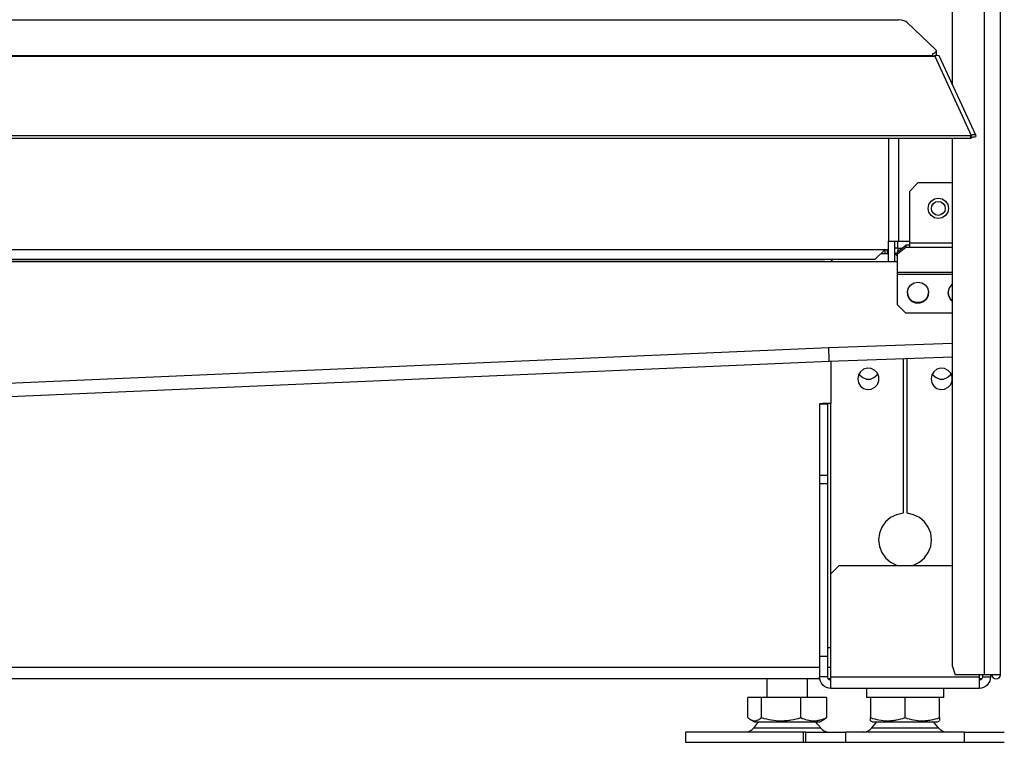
# Model space of a CAD drawing. Header units: millimetres. Extents: x 0 to 39025, y -31299 to 8400.
# Tile 110 of 206: x 15112 to 15354, y -13868 to -13690. Entities that reach past the tile are written whole.
import ezdxf

# ---------------------------------------------------------------- set-up
doc = ezdxf.new("R2010")
doc.units = ezdxf.units.MM

# ---------------------------------------------------------------- blocks, each defined once
blk = doc.blocks.new('*U96')
at = {"linetype": 'Continuous'}
for p, q in [((1092.67, 15.55), (1092.67, 11)), ((1102.67, 11), (1102.67, 15.55)), ((1117.1, 13.25), (1117.1, 11)), ((1136.1, 11), (1136.1, 13.25)), ((1088.01, 6.05), (1088.01, 11)), ((1091.36, 11), (1088.01, 11)), ((1091.36, 6.05), (1091.36, 11)), ((1101.03, 11), (1091.36, 11)), ((1101.03, 6.05), (1101.03, 11)), ((1107.34, 11), (1101.03, 11)), ((1107.34, 11), (1107.34, 6.05)), ((1118.1, 11), (1117.1, 11)), ((1118.1, 11), (1118.1, 6.05)), ((1118.67, 11), (1118.1, 11)), ((1126.02, 11), (1118.67, 11)), ((1126.6, 11), (1126.02, 11)), ((1126.6, 6.05), (1126.6, 11)), ((1127.17, 11), (1126.6, 11)), ((1134.52, 11), (1127.17, 11)), ((1135.1, 11), (1134.52, 11)), ((1136.1, 11), (1135.1, 11)), ((1135.1, 6.05), (1135.1, 11)), ((1088.61, 5.61), (1089.67, 5)), ((1089.67, 5), (1092.53, 5)), ((1092.53, 5), (1105.67, 5)), ((1105.67, 5), (1106.73, 5.61)), ((1107.34, 6.05), (1106.72, 5.64)), ((1118.1, 5.29), (1118.6, 5)), ((1119.62, 5), (1118.4, 3.57)), ((1118.6, 5), (1134.6, 5)), ((1134.79, 3.57), (1133.57, 5)), ((1134.6, 5), (1135.1, 5.29)), ((1072.67, 2.5), (1072.67, 0)), ((1101.6, 2.5), (1072.67, 2.5)), ((1089.48, 3.57), (1105.87, 3.57)), ((1101.6, 2.5), (1101.6, 0)), ((1102.22, 2.5), (1101.6, 2.5)), ((1102.22, 0), (1102.22, 2.5)), ((1102.22, 2.5), (1111.97, 2.5)), ((1111.97, 2.5), (1111.97, 0)), ((1141.22, 2.5), (1111.97, 2.5)), ((1118.4, 3.57), (1134.79, 3.57)), ((1141.22, 0), (1141.22, 2.5)), ((1141.22, 2.5), (1150.97, 2.5)), ((1072.67, 0), (1101.6, 0)), ((1101.6, 0), (1102.22, 0)), ((1102.22, 0), (1111.97, 0)), ((1111.97, 0), (1141.22, 0)), ((1141.22, 0), (1150.97, 0))]:
    blk.add_line(p, q, dxfattribs=at)
for centre, start, end in [((1087.43, 5), 270, 325.0151), ((1107.91, 5), 214.9849, 270), ((1116.36, 5), 270, 325.0151), ((1136.84, 5), 214.9849, 270)]:
    blk.add_arc(centre, 2.5, start, end, dxfattribs=at)
at = {"lineweight": 25}
for points in [[(1146.09, 16.6), (1146.09, 16.6), (1146.09, 890.48), (1146.09, 890.48)], [(1150, 16.6), (1150, 16.6), (1150, 889.79), (1150, 889.79)], [(1138.25, 161.51), (1138.25, 161.51), (1138.25, 195.65), (1138.25, 195.65)], [(840, 177.43), (840, 177.43), (1108, 177.43), (1108, 177.43)], [(1108, 177.43), (1108, 177.43), (1125, 177.43), (1125, 177.43)], [(1127.16, 176.8), (1127.16, 176.8), (1134.15, 170.12), (1134.15, 170.12)], [(1134.3, 169.06), (1134.3, 169.06), (1134.3, 169.83), (1134.3, 169.83)], [(179.2, 168.71), (179.2, 168.71), (1133.33, 168.71), (1133.33, 168.71)], [(179.2, 168.49), (179.2, 168.49), (1133.33, 168.49), (1133.33, 168.49)], [(1133.33, 169.14), (1133.33, 169.14), (1133.33, 168.71), (1133.33, 168.71)], [(1133.33, 168.49), (1133.33, 168.49), (1133.89, 168.49), (1133.89, 168.49)], [(1133.81, 168.49), (1133.81, 168.49), (1133.77, 168.53), (1133.77, 168.53)], [(1133.89, 168.5), (1133.89, 168.5), (1133.89, 168.49), (1133.89, 168.49)], [(1133.89, 168.49), (1133.89, 168.49), (1133.89, 168.5), (1133.89, 168.5)], [(1133.89, 168.49), (1133.89, 168.49), (1142.8, 149.07), (1142.8, 149.07)], [(1134.39, 168.67), (1134.39, 168.67), (1134.21, 168.84), (1134.21, 168.84)], [(1143.96, 149.09), (1143.96, 149.09), (1135.06, 168.48), (1135.06, 168.48)], [(179.2, 149.07), (179.2, 149.07), (1142.79, 149.07), (1142.79, 149.07)], [(179.2, 148.41), (179.2, 148.41), (1142.79, 148.41), (1142.79, 148.41)], [(1122.5, 148.41), (1122.5, 148.41), (1122.5, 123.09), (1122.5, 123.09)], [(1125, 148.41), (1125, 148.41), (1125, 123.09), (1125, 123.09)], [(1138.25, 18.61), (1138.25, 18.61), (1138.25, 148.41), (1138.25, 148.41)], [(1142.8, 149.07), (1142.8, 149.07), (1142.79, 149.07), (1142.79, 149.07)], [(1142.79, 148.41), (1142.79, 148.41), (1142.79, 149.07), (1142.79, 149.07)], [(1142.8, 148.41), (1142.8, 148.41), (1142.79, 148.41), (1142.79, 148.41)], [(1142.8, 148.41), (1142.8, 148.41), (1142.8, 149.07), (1142.8, 149.07)], [(1143.19, 148.72), (1143.19, 148.72), (1143.13, 148.7), (1143.13, 148.7)], [(1143.13, 148.7), (1143.13, 148.7), (1143.89, 148.69), (1143.89, 148.69)], [(1129.76, 137.39), (1129.76, 137.39), (1127.76, 135.38), (1127.76, 135.38)], [(1138.25, 137.39), (1138.25, 137.39), (1129.76, 137.39), (1129.76, 137.39)], [(1127.76, 122.57), (1127.76, 122.57), (1127.76, 135.38), (1127.76, 135.38)], [(836.5, 121.08), (836.5, 121.08), (1122.5, 121.08), (1122.5, 121.08)], [(1119.2, 118.57), (1119.2, 118.57), (1121.7, 121.08), (1121.7, 121.08)], [(1121.7, 120.08), (1121.7, 120.08), (1121.7, 121.08), (1121.7, 121.08)], [(1122.2, 121.08), (1122.2, 121.08), (1122.2, 120.08), (1122.2, 120.08)], [(1122.5, 118.07), (1122.5, 118.07), (1122.5, 123.09), (1122.5, 123.09)], [(1124, 123.09), (1124, 123.09), (1124, 118.07), (1124, 118.07)], [(1124.76, 120.47), (1124.76, 120.47), (1126.76, 122.09), (1126.76, 122.09)], [(1126.76, 121.5), (1126.76, 121.5), (1124.76, 119.88), (1124.76, 119.88)], [(1124.8, 121.39), (1124.8, 121.39), (1124.8, 123.09), (1124.8, 123.09)], [(1124.8, 121.39), (1124.8, 121.39), (1125.9, 121.39), (1125.9, 121.39)], [(1124.8, 121.39), (1124.8, 121.39), (1124.8, 120.49), (1124.8, 120.49)], [(1125, 123.09), (1125, 123.09), (1127.76, 123.09), (1127.76, 123.09)], [(1126.76, 122.09), (1126.76, 122.09), (1126.76, 121.5), (1126.76, 121.5)], [(1127.76, 122.09), (1127.76, 122.09), (1126.76, 122.09), (1126.76, 122.09)], [(1127.76, 121.5), (1127.76, 121.5), (1126.76, 121.5), (1126.76, 121.5)], [(1138.25, 122.57), (1138.25, 122.57), (1127.76, 122.57), (1127.76, 122.57)], [(1138.25, 121.5), (1138.25, 121.5), (1127.76, 121.5), (1127.76, 121.5)], [(1119.2, 118.57), (1119.2, 118.57), (836.5, 118.57), (836.5, 118.57)], [(1108.9, 118.57), (1108.9, 118.57), (1108.4, 118.07), (1108.4, 118.07)], [(1120.7, 120.08), (1120.7, 120.08), (1122.5, 120.08), (1122.5, 120.08)], [(1124, 120.08), (1124, 120.08), (1124.1, 120.08), (1124.1, 120.08)], [(1124.76, 119.41), (1124.76, 119.41), (1124.1, 120.08), (1124.1, 120.08)], [(1124.76, 120.08), (1124.76, 120.08), (1124.1, 120.08), (1124.1, 120.08)], [(1124.76, 119.88), (1124.76, 119.88), (1124.76, 120.47), (1124.76, 120.47)], [(1124.76, 115.36), (1124.76, 115.36), (1124.76, 119.88), (1124.76, 119.88)], [(1106.8, 118.09), (1106.8, 118.09), (836.5, 118.09), (836.5, 118.09)], [(836.5, 118.07), (836.5, 118.07), (1124.76, 118.07), (1124.76, 118.07)], [(1106.8, 118.09), (1106.8, 118.09), (1107.18, 118.07), (1107.18, 118.07)], [(1106.8, 118.07), (1106.8, 118.07), (1106.8, 118.09), (1106.8, 118.09)], [(1138.25, 115.36), (1138.25, 115.36), (1124.76, 115.36), (1124.76, 115.36)], [(1124.76, 107.43), (1124.76, 107.43), (1124.76, 114.91), (1124.76, 114.91)], [(1138.25, 114.91), (1138.25, 114.91), (1124.76, 114.91), (1124.76, 114.91)], [(1124.76, 107.43), (1124.76, 107.43), (1126.76, 105.42), (1126.76, 105.42)], [(1138.25, 105.42), (1138.25, 105.42), (1126.76, 105.42), (1126.76, 105.42)], [(847.77, 85.7), (847.77, 85.7), (1107.86, 96.94), (1107.86, 96.94)], [(1107.86, 96.94), (1107.86, 96.94), (1138.25, 98.01), (1138.25, 98.01)], [(1138.25, 94.61), (1138.25, 94.61), (1108, 93.55), (1108, 93.55)], [(1108, 93.55), (1108, 93.55), (847.92, 82.31), (847.92, 82.31)], [(1108.4, 93.56), (1108.4, 93.56), (1108.4, 83.23), (1108.4, 83.23)], [(1126.1, 94.19), (1126.1, 94.19), (1126.1, 56.24), (1126.1, 56.24)], [(1127.1, 56.24), (1127.1, 56.24), (1127.1, 94.22), (1127.1, 94.22)], [(1107.6, 83.09), (1107.6, 83.09), (1105.6, 83.09), (1105.6, 83.09)], [(1105.6, 83.09), (1105.6, 83.09), (1105.6, 65.5), (1105.6, 65.5)], [(1107.6, 83.09), (1107.6, 83.09), (1107.6, 65.5), (1107.6, 65.5)], [(1108.4, 41.38), (1108.4, 41.38), (1108.4, 83.23), (1108.4, 83.23)], [(1107.6, 65.5), (1107.6, 65.5), (1105.6, 65.5), (1105.6, 65.5)], [(1105.6, 65.5), (1105.6, 65.5), (1105.6, 63.49), (1105.6, 63.49)], [(1107.6, 65.5), (1107.6, 65.5), (1107.6, 63.49), (1107.6, 63.49)], [(1107.6, 63.49), (1107.6, 63.49), (1105.6, 63.49), (1105.6, 63.49)], [(1105.6, 63.49), (1105.6, 63.49), (1105.6, 21.08), (1105.6, 21.08)], [(1107.6, 63.49), (1107.6, 63.49), (1107.6, 21.08), (1107.6, 21.08)], [(1110.4, 43.39), (1110.4, 43.39), (1108.4, 41.38), (1108.4, 41.38)], [(1108.4, 16.05), (1108.4, 16.05), (1108.4, 41.38), (1108.4, 41.38)], [(1110.4, 43.39), (1110.4, 43.39), (1138.25, 43.39), (1138.25, 43.39)], [(1107.6, 21.08), (1107.6, 21.08), (1105.6, 21.08), (1105.6, 21.08)], [(1105.6, 21.08), (1105.6, 21.08), (1105.6, 16.05), (1105.6, 16.05)], [(1107.6, 21.08), (1107.6, 21.08), (1107.6, 16.05), (1107.6, 16.05)], [(1105.6, 18.36), (1105.6, 18.36), (226.65, 18.36), (226.65, 18.36)], [(1108.4, 18.36), (1108.4, 18.36), (1107.6, 18.36), (1107.6, 18.36)], [(1138.25, 18.61), (1138.25, 18.61), (1138.87, 16.6), (1138.87, 16.6)], [(1105.64, 15.55), (1105.64, 15.55), (226.65, 15.55), (226.65, 15.55)], [(1107.6, 16.05), (1107.6, 16.05), (1105.6, 16.05), (1105.6, 16.05)], [(1108.4, 15.55), (1108.4, 15.55), (1107.77, 15.55), (1107.77, 15.55)], [(1108.4, 16.05), (1108.4, 16.05), (1144.8, 16.05), (1144.8, 16.05)], [(1146.09, 16.6), (1146.09, 16.6), (1138.87, 16.6), (1138.87, 16.6)], [(1144.8, 16.6), (1144.8, 16.6), (1144.8, 16.05), (1144.8, 16.05)], [(1145.38, 15.55), (1145.38, 15.55), (1144.8, 15.55), (1144.8, 15.55)], [(1145.38, 15.61), (1145.38, 15.61), (1145.38, 15.55), (1145.38, 15.55)], [(1145.6, 16.6), (1145.6, 16.6), (1145.6, 16.05), (1145.6, 16.05)], [(1145.6, 16.05), (1145.6, 16.05), (1147.6, 16.05), (1147.6, 16.05)], [(1147.6, 16.6), (1147.6, 16.6), (1147.6, 16.05), (1147.6, 16.05)], [(1144.8, 13.24), (1144.8, 13.24), (1108.4, 13.24), (1108.4, 13.24)], [(1117.1, 13.24), (1117.1, 13.24), (1117.1, 10.98), (1117.1, 10.98)], [(1136.1, 10.98), (1136.1, 10.98), (1136.1, 13.24), (1136.1, 13.24)]]:
    blk.add_open_spline(points, degree=3, dxfattribs=at)
for points, knots in [([(1108, 177.43), (1108, 177.43), (1109.12, 177.47), (1109.12, 177.47), (1109.12, 177.47), (1109.65, 177.48), (1109.65, 177.48)], [0, 0, 0, 0, 1, 1, 1, 2, 2, 2, 2]), ([(1124.76, 177.48), (1124.76, 177.48), (1124.88, 177.48), (1124.88, 177.48), (1124.88, 177.48), (1124.95, 177.45), (1124.95, 177.45), (1124.95, 177.45), (1125, 177.43), (1125, 177.43)], [0, 0, 0, 0, 1, 1, 1, 2, 2, 2, 3, 3, 3, 3]), ([(1127.16, 176.8), (1127.16, 176.8), (1126.83, 177.02), (1126.83, 177.02), (1126.83, 177.02), (1126.34, 177.2), (1126.34, 177.2), (1126.34, 177.2), (1125.72, 177.34), (1125.72, 177.34), (1125.72, 177.34), (1125, 177.43), (1125, 177.43)], [0, 0, 0, 0, 1, 1, 1, 2, 2, 2, 3, 3, 3, 4, 4, 4, 4]), ([(1133.33, 169.14), (1133.33, 169.14), (1133.63, 169.24), (1133.63, 169.24), (1133.63, 169.24), (1133.87, 169.35), (1133.87, 169.35), (1133.87, 169.35), (1134.07, 169.47), (1134.07, 169.47), (1134.07, 169.47), (1134.2, 169.6), (1134.2, 169.6), (1134.2, 169.6), (1134.28, 169.72), (1134.28, 169.72), (1134.28, 169.72), (1134.3, 169.86), (1134.3, 169.86), (1134.3, 169.86), (1134.26, 169.99), (1134.26, 169.99), (1134.26, 169.99), (1134.15, 170.12), (1134.15, 170.12)], [0, 0, 0, 0, 1, 1, 1, 2, 2, 2, 3, 3, 3, 4, 4, 4, 5, 5, 5, 6, 6, 6, 7, 7, 7, 8, 8, 8, 8]), ([(1133.33, 168.71), (1133.33, 168.71), (1133.33, 168.69), (1133.33, 168.69), (1133.33, 168.69), (1133.33, 168.67), (1133.33, 168.67), (1133.33, 168.67), (1133.33, 168.64), (1133.33, 168.64), (1133.33, 168.64), (1133.33, 168.62), (1133.33, 168.62), (1133.33, 168.62), (1133.33, 168.59), (1133.33, 168.59), (1133.33, 168.59), (1133.33, 168.56), (1133.33, 168.56), (1133.33, 168.56), (1133.33, 168.53), (1133.33, 168.53), (1133.33, 168.53), (1133.33, 168.49), (1133.33, 168.49)], [0, 0, 0, 0, 1, 1, 1, 2, 2, 2, 3, 3, 3, 4, 4, 4, 5, 5, 5, 6, 6, 6, 7, 7, 7, 8, 8, 8, 8]), ([(1134.3, 169.06), (1134.3, 169.06), (1134.28, 168.96), (1134.28, 168.96), (1134.28, 168.96), (1134.2, 168.83), (1134.2, 168.83), (1134.2, 168.83), (1134.07, 168.7), (1134.07, 168.7), (1134.07, 168.7), (1133.87, 168.59), (1133.87, 168.59), (1133.87, 168.59), (1133.66, 168.49), (1133.66, 168.49)], [0, 0, 0, 0, 1, 1, 1, 2, 2, 2, 3, 3, 3, 4, 4, 4, 5, 5, 5, 5]), ([(1135.03, 168.46), (1135.03, 168.46), (1134.95, 168.61), (1134.95, 168.61), (1134.95, 168.61), (1134.62, 168.71), (1134.62, 168.71), (1134.62, 168.71), (1134.16, 168.62), (1134.16, 168.62), (1134.16, 168.62), (1133.89, 168.5), (1133.89, 168.5)], [0, 0, 0, 0, 1, 1, 1, 2, 2, 2, 3, 3, 3, 4, 4, 4, 4]), ([(1142.8, 149.07), (1142.8, 149.07), (1143.3, 149.27), (1143.3, 149.27), (1143.3, 149.27), (1143.7, 149.27), (1143.7, 149.27), (1143.7, 149.27), (1143.94, 149.11), (1143.94, 149.11), (1143.94, 149.11), (1143.96, 148.84), (1143.96, 148.84), (1143.96, 148.84), (1143.89, 148.69), (1143.89, 148.69)], [0, 0, 0, 0, 1, 1, 1, 2, 2, 2, 3, 3, 3, 4, 4, 4, 5, 5, 5, 5]), ([(1142.8, 148.41), (1142.8, 148.41), (1143.06, 148.67), (1143.06, 148.67), (1143.06, 148.67), (1143.22, 148.75), (1143.22, 148.75), (1143.22, 148.75), (1143.21, 148.74), (1143.21, 148.74)], [0, 0, 0, 0, 1, 1, 1, 2, 2, 2, 3, 3, 3, 3]), ([(1134.77, 133.65), (1134.77, 133.65), (1133.81, 133.46), (1133.81, 133.46), (1133.81, 133.46), (1133, 132.92), (1133, 132.92), (1133, 132.92), (1132.46, 132.1), (1132.46, 132.1), (1132.46, 132.1), (1132.27, 131.14), (1132.27, 131.14), (1132.27, 131.14), (1132.46, 130.18), (1132.46, 130.18), (1132.46, 130.18), (1133, 129.37), (1133, 129.37), (1133, 129.37), (1133.81, 128.82), (1133.81, 128.82), (1133.81, 128.82), (1134.77, 128.63), (1134.77, 128.63), (1134.77, 128.63), (1135.72, 128.82), (1135.72, 128.82), (1135.72, 128.82), (1136.53, 129.37), (1136.53, 129.37), (1136.53, 129.37), (1137.07, 130.18), (1137.07, 130.18), (1137.07, 130.18), (1137.26, 131.14), (1137.26, 131.14), (1137.26, 131.14), (1137.07, 132.1), (1137.07, 132.1), (1137.07, 132.1), (1136.53, 132.92), (1136.53, 132.92), (1136.53, 132.92), (1135.72, 133.46), (1135.72, 133.46), (1135.72, 133.46), (1134.77, 133.65), (1134.77, 133.65)], [0, 0, 0, 0, 1, 1, 1, 2, 2, 2, 3, 3, 3, 4, 4, 4, 5, 5, 5, 6, 6, 6, 7, 7, 7, 8, 8, 8, 9, 9, 9, 10, 10, 10, 11, 11, 11, 12, 12, 12, 13, 13, 13, 14, 14, 14, 15, 15, 15, 16, 16, 16, 16]), ([(1136.47, 131.14), (1136.47, 131.14), (1136.34, 131.79), (1136.34, 131.79), (1136.34, 131.79), (1135.97, 132.34), (1135.97, 132.34), (1135.97, 132.34), (1135.42, 132.72), (1135.42, 132.72), (1135.42, 132.72), (1134.77, 132.84), (1134.77, 132.84), (1134.77, 132.84), (1134.11, 132.72), (1134.11, 132.72), (1134.11, 132.72), (1133.56, 132.34), (1133.56, 132.34), (1133.56, 132.34), (1133.2, 131.79), (1133.2, 131.79), (1133.2, 131.79), (1133.07, 131.14), (1133.07, 131.14), (1133.07, 131.14), (1133.2, 130.48), (1133.2, 130.48), (1133.2, 130.48), (1133.56, 129.93), (1133.56, 129.93), (1133.56, 129.93), (1134.11, 129.56), (1134.11, 129.56), (1134.11, 129.56), (1134.77, 129.43), (1134.77, 129.43), (1134.77, 129.43), (1135.42, 129.56), (1135.42, 129.56), (1135.42, 129.56), (1135.97, 129.93), (1135.97, 129.93), (1135.97, 129.93), (1136.34, 130.48), (1136.34, 130.48), (1136.34, 130.48), (1136.47, 131.14), (1136.47, 131.14)], [0, 0, 0, 0, 1, 1, 1, 2, 2, 2, 3, 3, 3, 4, 4, 4, 5, 5, 5, 6, 6, 6, 7, 7, 7, 8, 8, 8, 9, 9, 9, 10, 10, 10, 11, 11, 11, 12, 12, 12, 13, 13, 13, 14, 14, 14, 15, 15, 15, 16, 16, 16, 16]), ([(1122.5, 123.09), (1122.5, 123.09), (1122.55, 123.09), (1122.55, 123.09), (1122.55, 123.09), (1122.69, 123.09), (1122.69, 123.09), (1122.69, 123.09), (1122.92, 123.09), (1122.92, 123.09), (1122.92, 123.09), (1123.23, 123.09), (1123.23, 123.09), (1123.23, 123.09), (1123.61, 123.09), (1123.61, 123.09), (1123.61, 123.09), (1124.04, 123.09), (1124.04, 123.09), (1124.04, 123.09), (1124.51, 123.09), (1124.51, 123.09), (1124.51, 123.09), (1125, 123.09), (1125, 123.09)], [0, 0, 0, 0, 1, 1, 1, 2, 2, 2, 3, 3, 3, 4, 4, 4, 5, 5, 5, 6, 6, 6, 7, 7, 7, 8, 8, 8, 8]), ([(1124.8, 121.39), (1124.8, 121.39), (1124.35, 121.39), (1124.35, 121.39), (1124.35, 121.39), (1124, 121.39), (1124, 121.39)], [0, 0, 0, 0, 1, 1, 1, 2, 2, 2, 2]), ([(1127.76, 121.5), (1127.76, 121.5), (1127.76, 121.62), (1127.76, 121.62), (1127.76, 121.62), (1127.76, 121.74), (1127.76, 121.74), (1127.76, 121.74), (1127.76, 121.88), (1127.76, 121.88), (1127.76, 121.88), (1127.76, 122.01), (1127.76, 122.01), (1127.76, 122.01), (1127.76, 122.14), (1127.76, 122.14), (1127.76, 122.14), (1127.76, 122.29), (1127.76, 122.29), (1127.76, 122.29), (1127.76, 122.42), (1127.76, 122.42), (1127.76, 122.42), (1127.76, 122.57), (1127.76, 122.57)], [0, 0, 0, 0, 1, 1, 1, 2, 2, 2, 3, 3, 3, 4, 4, 4, 5, 5, 5, 6, 6, 6, 7, 7, 7, 8, 8, 8, 8]), ([(1124.76, 114.91), (1124.76, 114.91), (1124.76, 114.97), (1124.76, 114.97), (1124.76, 114.97), (1124.76, 115.03), (1124.76, 115.03), (1124.76, 115.03), (1124.76, 115.09), (1124.76, 115.09), (1124.76, 115.09), (1124.76, 115.15), (1124.76, 115.15), (1124.76, 115.15), (1124.76, 115.2), (1124.76, 115.2), (1124.76, 115.2), (1124.76, 115.25), (1124.76, 115.25), (1124.76, 115.25), (1124.76, 115.31), (1124.76, 115.31), (1124.76, 115.31), (1124.76, 115.36), (1124.76, 115.36)], [0, 0, 0, 0, 1, 1, 1, 2, 2, 2, 3, 3, 3, 4, 4, 4, 5, 5, 5, 6, 6, 6, 7, 7, 7, 8, 8, 8, 8]), ([(1129.76, 113.05), (1129.76, 113.05), (1128.83, 112.88), (1128.83, 112.88), (1128.83, 112.88), (1128.01, 112.37), (1128.01, 112.37), (1128.01, 112.37), (1127.44, 111.61), (1127.44, 111.61), (1127.44, 111.61), (1127.18, 110.69), (1127.18, 110.69), (1127.18, 110.69), (1127.27, 109.73), (1127.27, 109.73), (1127.27, 109.73), (1127.69, 108.87), (1127.69, 108.87), (1127.69, 108.87), (1128.39, 108.22), (1128.39, 108.22), (1128.39, 108.22), (1129.29, 107.88), (1129.29, 107.88), (1129.29, 107.88), (1130.24, 107.88), (1130.24, 107.88), (1130.24, 107.88), (1131.14, 108.22), (1131.14, 108.22), (1131.14, 108.22), (1131.84, 108.87), (1131.84, 108.87), (1131.84, 108.87), (1132.27, 109.73), (1132.27, 109.73), (1132.27, 109.73), (1132.35, 110.69), (1132.35, 110.69), (1132.35, 110.69), (1132.09, 111.61), (1132.09, 111.61), (1132.09, 111.61), (1131.52, 112.37), (1131.52, 112.37), (1131.52, 112.37), (1130.71, 112.88), (1130.71, 112.88), (1130.71, 112.88), (1129.76, 113.05), (1129.76, 113.05)], [0, 0, 0, 0, 1, 1, 1, 2, 2, 2, 3, 3, 3, 4, 4, 4, 5, 5, 5, 6, 6, 6, 7, 7, 7, 8, 8, 8, 9, 9, 9, 10, 10, 10, 11, 11, 11, 12, 12, 12, 13, 13, 13, 14, 14, 14, 15, 15, 15, 16, 16, 16, 17, 17, 17, 17]), ([(1138.25, 112.57), (1138.25, 112.57), (1138.01, 112.37), (1138.01, 112.37), (1138.01, 112.37), (1137.44, 111.61), (1137.44, 111.61), (1137.44, 111.61), (1137.18, 110.69), (1137.18, 110.69), (1137.18, 110.69), (1137.26, 109.73), (1137.26, 109.73), (1137.26, 109.73), (1137.69, 108.87), (1137.69, 108.87), (1137.69, 108.87), (1138.25, 108.32), (1138.25, 108.32)], [0, 0, 0, 0, 1, 1, 1, 2, 2, 2, 3, 3, 3, 4, 4, 4, 5, 5, 5, 6, 6, 6, 6]), ([(1132.36, 110.54), (1132.36, 110.54), (1132.27, 109.89), (1132.27, 109.89), (1132.27, 109.89), (1131.84, 109.03), (1131.84, 109.03), (1131.84, 109.03), (1131.14, 108.38), (1131.14, 108.38), (1131.14, 108.38), (1130.24, 108.03), (1130.24, 108.03), (1130.24, 108.03), (1129.29, 108.03), (1129.29, 108.03), (1129.29, 108.03), (1128.39, 108.38), (1128.39, 108.38), (1128.39, 108.38), (1127.69, 109.03), (1127.69, 109.03), (1127.69, 109.03), (1127.27, 109.89), (1127.27, 109.89), (1127.27, 109.89), (1127.17, 110.54), (1127.17, 110.54)], [0, 0, 0, 0, 1, 1, 1, 2, 2, 2, 3, 3, 3, 4, 4, 4, 5, 5, 5, 6, 6, 6, 7, 7, 7, 8, 8, 8, 9, 9, 9, 9]), ([(1127.17, 110.48), (1127.17, 110.48), (1127.27, 109.77), (1127.27, 109.77), (1127.27, 109.77), (1127.69, 108.9), (1127.69, 108.9), (1127.69, 108.9), (1128.39, 108.26), (1128.39, 108.26), (1128.39, 108.26), (1129.29, 107.91), (1129.29, 107.91), (1129.29, 107.91), (1130.24, 107.91), (1130.24, 107.91), (1130.24, 107.91), (1131.14, 108.26), (1131.14, 108.26), (1131.14, 108.26), (1131.84, 108.9), (1131.84, 108.9), (1131.84, 108.9), (1132.27, 109.77), (1132.27, 109.77), (1132.27, 109.77), (1132.36, 110.48), (1132.36, 110.48)], [0, 0, 0, 0, 1, 1, 1, 2, 2, 2, 3, 3, 3, 4, 4, 4, 5, 5, 5, 6, 6, 6, 7, 7, 7, 8, 8, 8, 9, 9, 9, 9]), ([(1127.17, 110.48), (1127.17, 110.48), (1127.27, 109.77), (1127.27, 109.77), (1127.27, 109.77), (1127.69, 108.9), (1127.69, 108.9), (1127.69, 108.9), (1128.39, 108.26), (1128.39, 108.26), (1128.39, 108.26), (1129.29, 107.91), (1129.29, 107.91), (1129.29, 107.91), (1130.24, 107.91), (1130.24, 107.91), (1130.24, 107.91), (1131.14, 108.26), (1131.14, 108.26), (1131.14, 108.26), (1131.84, 108.9), (1131.84, 108.9), (1131.84, 108.9), (1132.27, 109.77), (1132.27, 109.77), (1132.27, 109.77), (1132.36, 110.48), (1132.36, 110.48)], [0, 0, 0, 0, 1, 1, 1, 2, 2, 2, 3, 3, 3, 4, 4, 4, 5, 5, 5, 6, 6, 6, 7, 7, 7, 8, 8, 8, 9, 9, 9, 9]), ([(1138.25, 108.47), (1138.25, 108.47), (1137.69, 109.03), (1137.69, 109.03), (1137.69, 109.03), (1137.26, 109.89), (1137.26, 109.89), (1137.26, 109.89), (1137.17, 110.54), (1137.17, 110.54)], [0, 0, 0, 0, 1, 1, 1, 2, 2, 2, 3, 3, 3, 3]), ([(1137.17, 110.48), (1137.17, 110.48), (1137.26, 109.77), (1137.26, 109.77), (1137.26, 109.77), (1137.69, 108.9), (1137.69, 108.9), (1137.69, 108.9), (1138.25, 108.35), (1138.25, 108.35)], [0, 0, 0, 0, 1, 1, 1, 2, 2, 2, 3, 3, 3, 3]), ([(1137.17, 110.48), (1137.17, 110.48), (1137.26, 109.77), (1137.26, 109.77), (1137.26, 109.77), (1137.69, 108.9), (1137.69, 108.9), (1137.69, 108.9), (1138.25, 108.35), (1138.25, 108.35)], [0, 0, 0, 0, 1, 1, 1, 2, 2, 2, 3, 3, 3, 3]), ([(1108, 93.55), (1108, 93.55), (1107.99, 93.61), (1107.99, 93.61), (1107.99, 93.61), (1107.98, 93.8), (1107.98, 93.8), (1107.98, 93.8), (1107.97, 94.12), (1107.97, 94.12), (1107.97, 94.12), (1107.96, 94.54), (1107.96, 94.54), (1107.96, 94.54), (1107.94, 95.05), (1107.94, 95.05), (1107.94, 95.05), (1107.91, 95.63), (1107.91, 95.63), (1107.91, 95.63), (1107.89, 96.27), (1107.89, 96.27), (1107.89, 96.27), (1107.86, 96.94), (1107.86, 96.94)], [0, 0, 0, 0, 1, 1, 1, 2, 2, 2, 3, 3, 3, 4, 4, 4, 5, 5, 5, 6, 6, 6, 7, 7, 7, 8, 8, 8, 8]), ([(1115, 89.27), (1115, 89.27), (1115.18, 90.22), (1115.18, 90.22), (1115.18, 90.22), (1115.68, 91.03), (1115.68, 91.03), (1115.68, 91.03), (1116.44, 91.61), (1116.44, 91.61), (1116.44, 91.61), (1117.36, 91.88), (1117.36, 91.88), (1117.36, 91.88), (1118.31, 91.79), (1118.31, 91.79), (1118.31, 91.79), (1119.17, 91.36), (1119.17, 91.36), (1119.17, 91.36), (1119.81, 90.65), (1119.81, 90.65), (1119.81, 90.65), (1120.16, 89.76), (1120.16, 89.76), (1120.16, 89.76), (1120.16, 88.79), (1120.16, 88.79), (1120.16, 88.79), (1119.81, 87.9), (1119.81, 87.9), (1119.81, 87.9), (1119.17, 87.19), (1119.17, 87.19), (1119.17, 87.19), (1118.31, 86.76), (1118.31, 86.76), (1118.31, 86.76), (1117.36, 86.67), (1117.36, 86.67), (1117.36, 86.67), (1116.44, 86.93), (1116.44, 86.93), (1116.44, 86.93), (1115.68, 87.51), (1115.68, 87.51), (1115.68, 87.51), (1115.18, 88.33), (1115.18, 88.33), (1115.18, 88.33), (1115, 89.27), (1115, 89.27)], [0, 0, 0, 0, 1, 1, 1, 2, 2, 2, 3, 3, 3, 4, 4, 4, 5, 5, 5, 6, 6, 6, 7, 7, 7, 8, 8, 8, 9, 9, 9, 10, 10, 10, 11, 11, 11, 12, 12, 12, 13, 13, 13, 14, 14, 14, 15, 15, 15, 16, 16, 16, 17, 17, 17, 17]), ([(1133, 89.27), (1133, 89.27), (1133.17, 90.22), (1133.17, 90.22), (1133.17, 90.22), (1133.68, 91.03), (1133.68, 91.03), (1133.68, 91.03), (1134.44, 91.61), (1134.44, 91.61), (1134.44, 91.61), (1135.36, 91.88), (1135.36, 91.88), (1135.36, 91.88), (1136.31, 91.79), (1136.31, 91.79), (1136.31, 91.79), (1137.16, 91.36), (1137.16, 91.36), (1137.16, 91.36), (1137.81, 90.65), (1137.81, 90.65), (1137.81, 90.65), (1138.15, 89.76), (1138.15, 89.76), (1138.15, 89.76), (1138.15, 88.79), (1138.15, 88.79), (1138.15, 88.79), (1137.81, 87.9), (1137.81, 87.9), (1137.81, 87.9), (1137.16, 87.19), (1137.16, 87.19), (1137.16, 87.19), (1136.31, 86.76), (1136.31, 86.76), (1136.31, 86.76), (1135.36, 86.67), (1135.36, 86.67), (1135.36, 86.67), (1134.44, 86.93), (1134.44, 86.93), (1134.44, 86.93), (1133.68, 87.51), (1133.68, 87.51), (1133.68, 87.51), (1133.17, 88.33), (1133.17, 88.33), (1133.17, 88.33), (1133, 89.27), (1133, 89.27)], [0, 0, 0, 0, 1, 1, 1, 2, 2, 2, 3, 3, 3, 4, 4, 4, 5, 5, 5, 6, 6, 6, 7, 7, 7, 8, 8, 8, 9, 9, 9, 10, 10, 10, 11, 11, 11, 12, 12, 12, 13, 13, 13, 14, 14, 14, 15, 15, 15, 16, 16, 16, 17, 17, 17, 17]), ([(1115.32, 90.53), (1115.32, 90.53), (1115.52, 90.21), (1115.52, 90.21), (1115.52, 90.21), (1116.23, 89.57), (1116.23, 89.57), (1116.23, 89.57), (1117.12, 89.22), (1117.12, 89.22), (1117.12, 89.22), (1118.08, 89.22), (1118.08, 89.22), (1118.08, 89.22), (1118.96, 89.57), (1118.96, 89.57), (1118.96, 89.57), (1119.67, 90.21), (1119.67, 90.21), (1119.67, 90.21), (1119.88, 90.53), (1119.88, 90.53)], [0, 0, 0, 0, 1, 1, 1, 2, 2, 2, 3, 3, 3, 4, 4, 4, 5, 5, 5, 6, 6, 6, 7, 7, 7, 7]), ([(1133.32, 90.53), (1133.32, 90.53), (1133.52, 90.21), (1133.52, 90.21), (1133.52, 90.21), (1134.23, 89.57), (1134.23, 89.57), (1134.23, 89.57), (1135.12, 89.22), (1135.12, 89.22), (1135.12, 89.22), (1136.08, 89.22), (1136.08, 89.22), (1136.08, 89.22), (1136.97, 89.57), (1136.97, 89.57), (1136.97, 89.57), (1137.67, 90.21), (1137.67, 90.21), (1137.67, 90.21), (1137.88, 90.53), (1137.88, 90.53)], [0, 0, 0, 0, 1, 1, 1, 2, 2, 2, 3, 3, 3, 4, 4, 4, 5, 5, 5, 6, 6, 6, 7, 7, 7, 7]), ([(1108.4, 83.23), (1108.4, 83.23), (1107.85, 83.23), (1107.85, 83.23), (1107.85, 83.23), (1107.33, 83.22), (1107.33, 83.22), (1107.33, 83.22), (1106.84, 83.2), (1106.84, 83.2), (1106.84, 83.2), (1106.42, 83.19), (1106.42, 83.19), (1106.42, 83.19), (1106.07, 83.17), (1106.07, 83.17), (1106.07, 83.17), (1105.81, 83.14), (1105.81, 83.14), (1105.81, 83.14), (1105.65, 83.11), (1105.65, 83.11), (1105.65, 83.11), (1105.6, 83.09), (1105.6, 83.09)], [0, 0, 0, 0, 1, 1, 1, 2, 2, 2, 3, 3, 3, 4, 4, 4, 5, 5, 5, 6, 6, 6, 7, 7, 7, 8, 8, 8, 8]), ([(1108.4, 83.23), (1108.4, 83.23), (1108.24, 83.23), (1108.24, 83.23), (1108.24, 83.23), (1108.09, 83.22), (1108.09, 83.22), (1108.09, 83.22), (1107.95, 83.2), (1107.95, 83.2), (1107.95, 83.2), (1107.83, 83.19), (1107.83, 83.19), (1107.83, 83.19), (1107.73, 83.17), (1107.73, 83.17), (1107.73, 83.17), (1107.66, 83.14), (1107.66, 83.14), (1107.66, 83.14), (1107.61, 83.11), (1107.61, 83.11), (1107.61, 83.11), (1107.6, 83.09), (1107.6, 83.09)], [0, 0, 0, 0, 1, 1, 1, 2, 2, 2, 3, 3, 3, 4, 4, 4, 5, 5, 5, 6, 6, 6, 7, 7, 7, 8, 8, 8, 8]), ([(1126.1, 56.24), (1126.1, 56.24), (1124.52, 55.91), (1124.52, 55.91), (1124.52, 55.91), (1123.07, 55.21), (1123.07, 55.21), (1123.07, 55.21), (1121.83, 54.16), (1121.83, 54.16), (1121.83, 54.16), (1120.89, 52.84), (1120.89, 52.84), (1120.89, 52.84), (1120.3, 51.33), (1120.3, 51.33), (1120.3, 51.33), (1120.1, 49.72), (1120.1, 49.72), (1120.1, 49.72), (1120.3, 48.11), (1120.3, 48.11), (1120.3, 48.11), (1120.89, 46.6), (1120.89, 46.6), (1120.89, 46.6), (1121.83, 45.29), (1121.83, 45.29), (1121.83, 45.29), (1123.07, 44.24), (1123.07, 44.24), (1123.07, 44.24), (1124.52, 43.53), (1124.52, 43.53), (1124.52, 43.53), (1125, 43.39), (1125, 43.39)], [0, 0, 0, 0, 1, 1, 1, 2, 2, 2, 3, 3, 3, 4, 4, 4, 5, 5, 5, 6, 6, 6, 7, 7, 7, 8, 8, 8, 9, 9, 9, 10, 10, 10, 11, 11, 11, 12, 12, 12, 12]), ([(1128.2, 43.39), (1128.2, 43.39), (1128.68, 43.53), (1128.68, 43.53), (1128.68, 43.53), (1130.13, 44.24), (1130.13, 44.24), (1130.13, 44.24), (1131.37, 45.29), (1131.37, 45.29), (1131.37, 45.29), (1132.31, 46.6), (1132.31, 46.6), (1132.31, 46.6), (1132.9, 48.11), (1132.9, 48.11), (1132.9, 48.11), (1133.1, 49.72), (1133.1, 49.72), (1133.1, 49.72), (1132.9, 51.33), (1132.9, 51.33), (1132.9, 51.33), (1132.31, 52.84), (1132.31, 52.84), (1132.31, 52.84), (1131.37, 54.16), (1131.37, 54.16), (1131.37, 54.16), (1130.13, 55.21), (1130.13, 55.21), (1130.13, 55.21), (1128.68, 55.91), (1128.68, 55.91), (1128.68, 55.91), (1127.1, 56.24), (1127.1, 56.24)], [0, 0, 0, 0, 1, 1, 1, 2, 2, 2, 3, 3, 3, 4, 4, 4, 5, 5, 5, 6, 6, 6, 7, 7, 7, 8, 8, 8, 9, 9, 9, 10, 10, 10, 11, 11, 11, 12, 12, 12, 12]), ([(1107.6, 23.29), (1107.6, 23.29), (1107.61, 23.29), (1107.61, 23.29), (1107.61, 23.29), (1107.66, 23.29), (1107.66, 23.29), (1107.66, 23.29), (1107.73, 23.29), (1107.73, 23.29), (1107.73, 23.29), (1107.83, 23.29), (1107.83, 23.29), (1107.83, 23.29), (1107.95, 23.29), (1107.95, 23.29), (1107.95, 23.29), (1108.09, 23.29), (1108.09, 23.29), (1108.09, 23.29), (1108.24, 23.29), (1108.24, 23.29), (1108.24, 23.29), (1108.4, 23.29), (1108.4, 23.29)], [0, 0, 0, 0, 1, 1, 1, 2, 2, 2, 3, 3, 3, 4, 4, 4, 5, 5, 5, 6, 6, 6, 7, 7, 7, 8, 8, 8, 8]), ([(1108.4, 13.24), (1108.4, 13.24), (1107.85, 13.29), (1107.85, 13.29), (1107.85, 13.29), (1107.33, 13.45), (1107.33, 13.45), (1107.33, 13.45), (1106.84, 13.71), (1106.84, 13.71), (1106.84, 13.71), (1106.42, 14.06), (1106.42, 14.06), (1106.42, 14.06), (1106.07, 14.49), (1106.07, 14.49), (1106.07, 14.49), (1105.81, 14.98), (1105.81, 14.98), (1105.81, 14.98), (1105.65, 15.5), (1105.65, 15.5), (1105.65, 15.5), (1105.6, 16.05), (1105.6, 16.05)], [0, 0, 0, 0, 1, 1, 1, 2, 2, 2, 3, 3, 3, 4, 4, 4, 5, 5, 5, 6, 6, 6, 7, 7, 7, 8, 8, 8, 8]), ([(1108.4, 15.25), (1108.4, 15.25), (1108.24, 15.26), (1108.24, 15.26), (1108.24, 15.26), (1108.09, 15.31), (1108.09, 15.31), (1108.09, 15.31), (1107.95, 15.38), (1107.95, 15.38), (1107.95, 15.38), (1107.83, 15.48), (1107.83, 15.48), (1107.83, 15.48), (1107.73, 15.6), (1107.73, 15.6), (1107.73, 15.6), (1107.66, 15.75), (1107.66, 15.75), (1107.66, 15.75), (1107.61, 15.9), (1107.61, 15.9), (1107.61, 15.9), (1107.6, 16.05), (1107.6, 16.05)], [0, 0, 0, 0, 1, 1, 1, 2, 2, 2, 3, 3, 3, 4, 4, 4, 5, 5, 5, 6, 6, 6, 7, 7, 7, 8, 8, 8, 8]), ([(1108.4, 13.24), (1108.4, 13.24), (1108.4, 13.29), (1108.4, 13.29), (1108.4, 13.29), (1108.4, 13.45), (1108.4, 13.45), (1108.4, 13.45), (1108.4, 13.71), (1108.4, 13.71), (1108.4, 13.71), (1108.4, 14.06), (1108.4, 14.06), (1108.4, 14.06), (1108.4, 14.49), (1108.4, 14.49), (1108.4, 14.49), (1108.4, 14.98), (1108.4, 14.98), (1108.4, 14.98), (1108.4, 15.5), (1108.4, 15.5), (1108.4, 15.5), (1108.4, 16.05), (1108.4, 16.05)], [0, 0, 0, 0, 1, 1, 1, 2, 2, 2, 3, 3, 3, 4, 4, 4, 5, 5, 5, 6, 6, 6, 7, 7, 7, 8, 8, 8, 8]), ([(1144.8, 16.05), (1144.8, 16.05), (1144.8, 15.5), (1144.8, 15.5), (1144.8, 15.5), (1144.8, 14.98), (1144.8, 14.98), (1144.8, 14.98), (1144.8, 14.49), (1144.8, 14.49), (1144.8, 14.49), (1144.8, 14.06), (1144.8, 14.06), (1144.8, 14.06), (1144.8, 13.71), (1144.8, 13.71), (1144.8, 13.71), (1144.8, 13.45), (1144.8, 13.45), (1144.8, 13.45), (1144.8, 13.29), (1144.8, 13.29), (1144.8, 13.29), (1144.8, 13.24), (1144.8, 13.24)], [0, 0, 0, 0, 1, 1, 1, 2, 2, 2, 3, 3, 3, 4, 4, 4, 5, 5, 5, 6, 6, 6, 7, 7, 7, 8, 8, 8, 8]), ([(1147.6, 16.05), (1147.6, 16.05), (1147.54, 15.5), (1147.54, 15.5), (1147.54, 15.5), (1147.39, 14.98), (1147.39, 14.98), (1147.39, 14.98), (1147.13, 14.49), (1147.13, 14.49), (1147.13, 14.49), (1146.78, 14.06), (1146.78, 14.06), (1146.78, 14.06), (1146.35, 13.71), (1146.35, 13.71), (1146.35, 13.71), (1145.87, 13.45), (1145.87, 13.45), (1145.87, 13.45), (1145.34, 13.29), (1145.34, 13.29), (1145.34, 13.29), (1144.8, 13.24), (1144.8, 13.24)], [0, 0, 0, 0, 1, 1, 1, 2, 2, 2, 3, 3, 3, 4, 4, 4, 5, 5, 5, 6, 6, 6, 7, 7, 7, 8, 8, 8, 8]), ([(1145.6, 16.05), (1145.6, 16.05), (1145.58, 15.9), (1145.58, 15.9), (1145.58, 15.9), (1145.54, 15.75), (1145.54, 15.75), (1145.54, 15.75), (1145.46, 15.6), (1145.46, 15.6), (1145.46, 15.6), (1145.36, 15.48), (1145.36, 15.48), (1145.36, 15.48), (1145.24, 15.38), (1145.24, 15.38), (1145.24, 15.38), (1145.11, 15.31), (1145.11, 15.31), (1145.11, 15.31), (1144.95, 15.26), (1144.95, 15.26), (1144.95, 15.26), (1144.8, 15.25), (1144.8, 15.25)], [0, 0, 0, 0, 1, 1, 1, 2, 2, 2, 3, 3, 3, 4, 4, 4, 5, 5, 5, 6, 6, 6, 7, 7, 7, 8, 8, 8, 8]), ([(1144.8, 15.55), (1144.8, 15.55), (1145.34, 15.6), (1145.34, 15.6), (1145.34, 15.6), (1145.48, 15.64), (1145.48, 15.64)], [0, 0, 0, 0, 1, 1, 1, 2, 2, 2, 2]), ([(1150, 16.6), (1150, 16.6), (1149.87, 16.6), (1149.87, 16.6), (1149.87, 16.6), (1149.52, 16.6), (1149.52, 16.6), (1149.52, 16.6), (1148.97, 16.6), (1148.97, 16.6), (1148.97, 16.6), (1148.31, 16.6), (1148.31, 16.6), (1148.31, 16.6), (1147.61, 16.6), (1147.61, 16.6), (1147.61, 16.6), (1146.95, 16.6), (1146.95, 16.6), (1146.95, 16.6), (1146.43, 16.6), (1146.43, 16.6), (1146.43, 16.6), (1146.09, 16.6), (1146.09, 16.6)], [0, 0, 0, 0, 1, 1, 1, 2, 2, 2, 3, 3, 3, 4, 4, 4, 5, 5, 5, 6, 6, 6, 7, 7, 7, 8, 8, 8, 8]), ([(1147.9, 16.6), (1147.9, 16.6), (1147.98, 16.2), (1147.98, 16.2), (1147.98, 16.2), (1148.21, 15.86), (1148.21, 15.86), (1148.21, 15.86), (1148.54, 15.63), (1148.54, 15.63), (1148.54, 15.63), (1148.95, 15.55), (1148.95, 15.55), (1148.95, 15.55), (1149.35, 15.63), (1149.35, 15.63), (1149.35, 15.63), (1149.69, 15.86), (1149.69, 15.86), (1149.69, 15.86), (1149.92, 16.2), (1149.92, 16.2), (1149.92, 16.2), (1150, 16.6), (1150, 16.6)], [0, 0, 0, 0, 1, 1, 1, 2, 2, 2, 3, 3, 3, 4, 4, 4, 5, 5, 5, 6, 6, 6, 7, 7, 7, 8, 8, 8, 8]), ([(1148.9, 16.6), (1148.9, 16.6), (1148.9, 16.59), (1148.9, 16.59), (1148.9, 16.59), (1148.91, 16.57), (1148.91, 16.57), (1148.91, 16.57), (1148.93, 16.56), (1148.93, 16.56), (1148.93, 16.56), (1148.95, 16.56), (1148.95, 16.56), (1148.95, 16.56), (1148.97, 16.56), (1148.97, 16.56), (1148.97, 16.56), (1148.98, 16.57), (1148.98, 16.57), (1148.98, 16.57), (1148.99, 16.59), (1148.99, 16.59), (1148.99, 16.59), (1149, 16.6), (1149, 16.6)], [0, 0, 0, 0, 1, 1, 1, 2, 2, 2, 3, 3, 3, 4, 4, 4, 5, 5, 5, 6, 6, 6, 7, 7, 7, 8, 8, 8, 8]), ([(1136.1, 10.98), (1136.1, 10.98), (1135.91, 10.98), (1135.91, 10.98), (1135.91, 10.98), (1135.37, 10.98), (1135.37, 10.98), (1135.37, 10.98), (1134.5, 10.98), (1134.5, 10.98), (1134.5, 10.98), (1133.32, 10.98), (1133.32, 10.98), (1133.32, 10.98), (1131.88, 10.98), (1131.88, 10.98), (1131.88, 10.98), (1130.23, 10.98), (1130.23, 10.98), (1130.23, 10.98), (1128.45, 10.98), (1128.45, 10.98), (1128.45, 10.98), (1126.6, 10.98), (1126.6, 10.98), (1126.6, 10.98), (1124.74, 10.98), (1124.74, 10.98), (1124.74, 10.98), (1122.96, 10.98), (1122.96, 10.98), (1122.96, 10.98), (1121.32, 10.98), (1121.32, 10.98), (1121.32, 10.98), (1119.88, 10.98), (1119.88, 10.98), (1119.88, 10.98), (1118.7, 10.98), (1118.7, 10.98), (1118.7, 10.98), (1117.82, 10.98), (1117.82, 10.98), (1117.82, 10.98), (1117.28, 10.98), (1117.28, 10.98), (1117.28, 10.98), (1117.1, 10.98), (1117.1, 10.98)], [0, 0, 0, 0, 1, 1, 1, 2, 2, 2, 3, 3, 3, 4, 4, 4, 5, 5, 5, 6, 6, 6, 7, 7, 7, 8, 8, 8, 9, 9, 9, 10, 10, 10, 11, 11, 11, 12, 12, 12, 13, 13, 13, 14, 14, 14, 15, 15, 15, 16, 16, 16, 16])]:
    blk.add_open_spline(points, degree=3, knots=knots, dxfattribs=at)
at = {"linetype": 'Continuous'}
for points, knots in [([(1088.01, 6.05), (1088.28, 5.82), (1088.56, 5.63), (1089.11, 5.36), (1089.4, 5.29), (1089.82, 5.29), (1089.97, 5.31), (1090.25, 5.38), (1090.39, 5.43), (1090.81, 5.63), (1091.09, 5.82), (1091.36, 6.05)], [0, 0, 0, 0, 0.25, 0.25, 0.5, 0.5, 0.625, 0.625, 0.75, 0.75, 1, 1, 1, 1]), ([(1090.71, 5), (1090.69, 4.99), (1090.25, 4.62), (1089.84, 4.14), (1089.54, 3.64), (1089.52, 3.62)], [0, 0, 0, 0, 0.038562, 0.945143, 1, 1, 1, 1]), ([(1091.36, 6.05), (1092.15, 5.82), (1092.95, 5.63), (1094.55, 5.36), (1095.36, 5.29), (1096.6, 5.29), (1097.01, 5.31), (1097.83, 5.38), (1098.23, 5.43), (1099.44, 5.63), (1100.24, 5.82), (1101.03, 6.05)], [0, 0, 0, 0, 0.25, 0.25, 0.5, 0.5, 0.625, 0.625, 0.75, 0.75, 1, 1, 1, 1]), ([(1101.03, 6.05), (1101.54, 5.82), (1102.06, 5.63), (1103.11, 5.36), (1103.64, 5.29), (1104.45, 5.29), (1104.71, 5.31), (1105.25, 5.38), (1105.51, 5.43), (1106.3, 5.63), (1106.82, 5.82), (1107.34, 6.05)], [0, 0, 0, 0, 0.25, 0.25, 0.5, 0.5, 0.625, 0.625, 0.75, 0.75, 1, 1, 1, 1]), ([(1105.8, 3.63), (1105.73, 3.73), (1105.41, 4.24), (1104.98, 4.66), (1104.64, 5)], [0, 0, 0, 0, 0.201387, 1, 1, 1, 1]), ([(1118.1, 6.05), (1118.79, 5.82), (1119.49, 5.63), (1120.9, 5.36), (1121.62, 5.29), (1122.7, 5.29), (1123.06, 5.31), (1123.78, 5.38), (1124.14, 5.43), (1125.2, 5.63), (1125.9, 5.82), (1126.6, 6.05)], [0, 0, 0, 0, 0.25, 0.25, 0.5, 0.5, 0.625, 0.625, 0.75, 0.75, 1, 1, 1, 1]), ([(1118.1, 5.32), (1118.1, 5.31), (1118.1, 5.24), (1118.1, 5.48), (1118.1, 5.86), (1118.1, 6.05)], [0, 0, 0, 0, 0.069432, 0.530453, 1, 1, 1, 1]), ([(1126.6, 6.05), (1127.29, 5.82), (1127.99, 5.63), (1129.4, 5.36), (1130.12, 5.29), (1131.2, 5.29), (1131.56, 5.31), (1132.28, 5.38), (1132.64, 5.43), (1133.7, 5.63), (1134.4, 5.82), (1135.1, 6.05)], [0, 0, 0, 0, 0.25, 0.25, 0.5, 0.5, 0.625, 0.625, 0.75, 0.75, 1, 1, 1, 1]), ([(1135.1, 6.05), (1135.1, 5.82), (1135.1, 5.39), (1135.1, 5.34), (1135.1, 5.32)], [0, 0, 0, 0, 0.528943, 1, 1, 1, 1])]:
    blk.add_open_spline(points, degree=3, knots=knots, dxfattribs=at)

msp = doc.modelspace()

# ---------------------------------------------------------------- block references
at = {"color": 1}
msp.add_blockref('*U96', (14203.27, -13867.77), dxfattribs=at)

doc.saveas('drawing.dxf')
